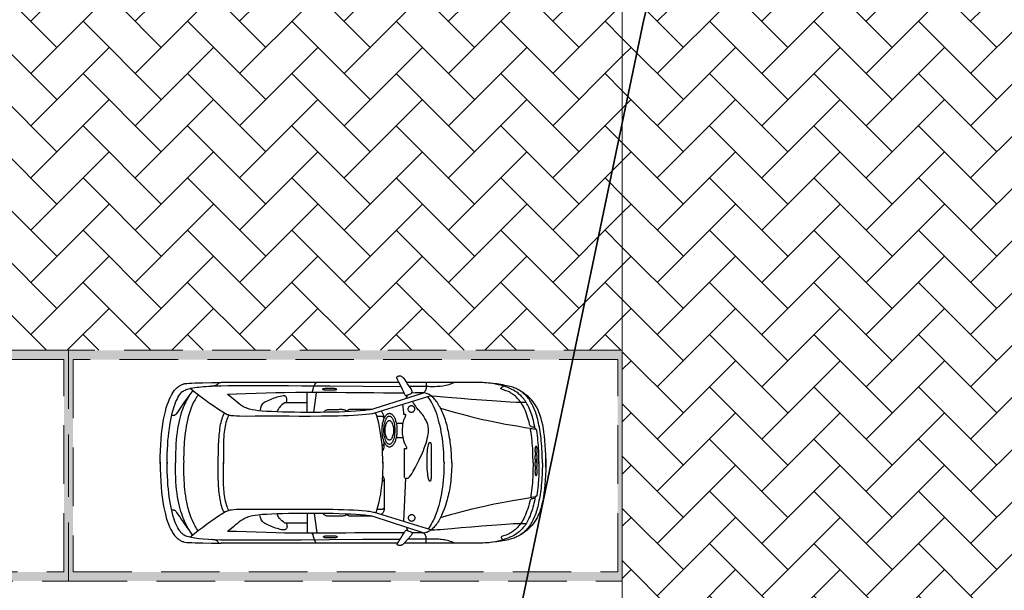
# Model space of a CAD drawing. Header units: millimetres. Extents: x 747415 to 1601423, y -236173 to 551995.
# Tile 71 of 256: x 942312 to 952980, y 6281 to 12463. Entities that reach past the tile are written whole.
import ezdxf

# ---------------------------------------------------------------- set-up
doc = ezdxf.new("R2010")
doc.units = ezdxf.units.MM
doc.header["$LTSCALE"] = 100
doc.header["$MEASUREMENT"] = 0
doc.linetypes.add('BORDERX2', pattern=[88.9, 25.4, -12.7, 25.4, -12.7, 0, -12.7])
doc.linetypes.add('DASHED2', pattern=[9.525, 6.35, -3.175])
doc.layers.get('0').update_dxf_attribs({"linetype": 'CONTINUOUS', "lineweight": 0})
for name, color, linetype, lineweight in [('T--A9041_VERHARDING_Wegen', 21, 'CONTINUOUS', 0), ('T--L9041_VERHARDING_Trottoir', 8, 'CONTINUOUS', 0), ('T--L9042_BEPLANTING', 90, 'CONTINUOUS', 0), ('T--L9067_BEHEERVOORZIENING_Belijning', 7, 'DASHED2', 0)]:
    doc.layers.add(name, color=color, linetype=linetype, lineweight=lineweight)
doc.layers.add('T--A9072_BELIJNING', color=7, linetype='CONTINUOUS', lineweight=0, true_color=0xffffff)
for name, color, linetype in [('T--L9000_PERCELEN', 4, 'BORDERX2'), ('T--L9041_VERHARDING_Wegen', 7, 'CONTINUOUS'), ('T--L9082_INRICHTING_SPECIFIEK_Auto', 8, 'CONTINUOUS')]:
    doc.layers.add(name, color=color, linetype=linetype)

# ---------------------------------------------------------------- blocks, each defined once
blk = doc.blocks.new('FMEBLOCK10')
at = {"layer": 'T--L9000_PERCELEN', "flags": 128}
blk.add_lwpolyline([(-144.82893, 14.817888), (-145.02397, 15.050913), (-145.20705, 15.294013), (-145.37702, 15.545888), (-145.53411, 15.805888), (-145.67694, 16.074013), (-145.80712, 16.348963), (-145.92304, 16.630088), (-146.02401, 16.917063), (-146.11095, 17.207938), (-146.18294, 17.503038), (-146.23906, 17.802038), (-146.28092, 18.102988), (-146.30714, 18.405888), (-146.31795, 18.710088), (-146.31404, 19.012988), (-146.29403, 19.316863), (-146.25907, 19.619113), (-146.20801, 19.918113), (-146.142, 20.214838), (-146.06196, 20.507988), (-145.96605, 20.796913), (-145.85703, 21.079988), (-145.73306, 21.357863), (-145.59506, 21.628913), (-145.44303, 21.891838), (-145.27904, 22.147938), (-145.10102, 22.394938), (-144.91196, 22.631863), (-144.71002, 22.860013), (-144.49704, 23.077113), (-144.27394, 23.283813), (-138.30613, 28.697013), (-116.62012, 47.487863), (-60.22895, 97.082863), (-54.67905, 96.186838), (-37.62294, 111.871013), (-29.08511, 118.037888), (-23.65504, 118.892963), (-18.79813, 119.658013), (-9.22392, 115.908813), (-1.20911, 112.288963), (0.65504, 110.160863), (101.86102, -5.339912), (110.37999, -16.182887), (130.01394, -40.804887), (146.31795, -61.715062), (145.31699, -62.344912), (128.53504, -71.838162), (109.77095, -81.221887), (96.853, -87.145012), (86.75508, -91.497087), (65.77494, -99.458937), (35.85286, -109.074062), (-3.25703, -117.914062), (-11.3781, -119.658012), (-17.09406, -117.515937), (-48.71308, -83.590162), (-53.87704, -83.911912), (-58.06511, -84.172887)], close=True, dxfattribs=at)
blk = doc.blocks.new('FMEBLOCK18')
at = {"layer": 'T--L9000_PERCELEN', "flags": 128}
blk.add_lwpolyline([(-100.08243, -15.21845), (-93.90854, -13.84045), (-85.78747, -12.0965), (-46.67758, -3.2565), (-16.7555, 6.358625), (4.22464, 14.320475), (14.32256, 18.67255), (27.24051, 24.595675), (46.0046, 33.9794), (62.78655, 43.47265), (63.78751, 44.1025), (100.08243, 0.943475), (97.4165, -0.71435), (90.7465, -4.485325), (80.48252, -10.258625), (68.79346, -16.567525), (51.09956, -25.844325), (33.78355, -33.17535), (7.36851, -44.1025), (3.81846, -39.8905), (-2.38257, -35.729525), (-46.57247, -27.563575), (-72.77453, -22.870575), (-93.75536, -18.9345), (-99.32458, -16.181425)], close=True, dxfattribs=at)
blk = doc.blocks.new('auto17')
for p, q in [((704, 868), (1534, 868)), ((1605, 868), (3519, 868)), ((2512, 545), (2482, 757)), ((2587, 547), (2587, 757)), ((2588, 650), (2815, 650)), ((1541, 629), (1517, 163)), ((116, 362), (115, 363)), ((76, 9), (76, -1)), ((76, -15), (76, -3)), ((1548, -272), (1626, -272)), ((1546, -430), (1621, -430)), ((2513, -549), (2484, -761)), ((2588, -551), (2588, -761)), ((2590, -654), (2816, -654)), ((705, -871), (1506, -871)), ((1592, -871), (3520, -872))]:
    blk.add_line(p, q)
for points in [[(38, 1), (38, 34), (39, 66), (40, 97), (42, 127), (44, 157), (46, 186), (48, 214), (50, 241), (53, 267), (56, 293), (60, 318), (63, 342), (67, 366), (70, 389), (75, 411), (79, 432), (84, 453), (89, 473), (94, 492), (99, 511), (105, 529), (110, 547), (117, 563), (123, 579), (137, 610), (151, 639), (166, 665), (182, 689), (200, 710), (218, 730), (227, 739), (237, 748), (246, 756), (256, 764), (267, 772), (277, 779), (288, 785), (299, 792), (310, 797), (322, 802), (333, 808), (345, 812), (358, 817), (372, 821), (389, 825), (406, 830), (425, 834), (444, 838), (486, 846), (531, 853), (577, 858)], [(116, 364), (121, 388), (125, 412), (130, 434), (135, 456), (140, 477), (146, 498), (152, 518), (159, 537), (166, 555), (172, 573), (180, 590), (187, 607), (195, 623), (203, 638), (212, 652), (221, 666), (230, 679), (239, 691), (249, 703), (259, 714), (269, 725), (279, 735), (290, 744), (301, 752), (314, 763), (330, 773), (348, 784), (368, 794), (390, 804), (413, 813), (437, 822), (463, 831), (490, 839), (517, 846), (546, 852), (574, 857)], [(577, 858), (599, 861), (620, 863), (642, 865), (663, 866), (683, 867), (703, 868)], [(992, 868), (1006, 861), (1021, 854), (1036, 849), (1051, 844), (1067, 840), (1083, 836), (1098, 833), (1114, 830), (1130, 828), (1146, 827), (1161, 825), (1176, 824), (1204, 823), (1230, 823), (1253, 823), (1273, 824), (1288, 825), (1298, 825), (1364, 826), (1430, 826), (1495, 826)], [(1297, 867), (1298, 857), (1298, 848), (1297, 838), (1297, 829), (1297, 820), (1297, 811), (1298, 802), (1300, 793), (1304, 784), (1308, 775), (1316, 767), (1325, 758)], [(1500, 732), (1485, 737), (1472, 742), (1458, 748), (1455, 750), (1452, 753), (1451, 756), (1450, 759), (1450, 762), (1450, 766), (1452, 772), (1455, 779), (1459, 784), (1498, 828), (1527, 861), (1545, 878), (1550, 882), (1556, 886), (1561, 888), (1567, 890), (1573, 892), (1578, 892), (1585, 892), (1592, 892), (1600, 890), (1603, 890), (1605, 889), (1608, 887), (1610, 886), (1610, 884), (1611, 883), (1610, 877), (1607, 871), (1603, 863), (1598, 855), (1594, 848), (1590, 843), (1572, 814), (1556, 787), (1537, 756)], [(2535, 758), (2527, 778), (2521, 797), (2516, 814), (2513, 823), (2510, 831), (2506, 840), (2501, 848), (2496, 857), (2488, 866)], [(4181, -9), (4180, 63), (4177, 131), (4174, 195), (4169, 256), (4164, 314), (4157, 368), (4150, 420), (4142, 468), (4133, 512), (4123, 554), (4113, 592), (4102, 627), (4090, 661), (4077, 691), (4065, 718), (4058, 730), (4051, 742), (4045, 753), (4037, 764), (4031, 774), (4024, 783), (4016, 792), (4009, 800), (4001, 808), (3994, 815), (3986, 822), (3979, 827), (3971, 832), (3964, 837), (3956, 841), (3948, 845), (3940, 848), (3932, 850), (3926, 853), (3911, 856), (3891, 859), (3865, 861), (3835, 862), (3799, 864), (3718, 866), (3623, 867), (3518, 868)], [(3543, 867), (3548, 859), (3553, 852), (3559, 846), (3565, 842), (3571, 838), (3578, 835), (3585, 833), (3593, 831), (3601, 830), (3609, 830), (3618, 829), (3627, 829)], [(2, -49), (1, -45), (0, -32), (0, -16), (0, 0), (0, 12), (0, 18), (2, 78), (5, 134), (8, 187), (12, 237), (16, 284), (22, 328), (28, 370), (35, 408), (43, 444), (47, 461), (51, 478), (56, 494), (61, 509), (66, 524), (71, 539), (83, 566), (95, 592), (108, 616), (122, 638), (137, 658), (153, 678), (170, 696), (188, 713), (207, 729), (227, 745), (248, 759), (270, 773)], [(121, 381), (133, 384), (145, 386), (156, 389), (160, 391), (164, 394), (168, 398), (171, 402), (174, 409), (176, 417), (176, 415), (182, 443), (190, 470), (197, 495), (205, 519), (213, 541), (221, 562), (231, 581), (240, 600), (249, 617), (259, 634), (269, 649), (279, 663), (289, 676), (299, 688), (309, 699), (319, 710), (329, 719), (340, 727), (350, 736), (360, 743), (369, 749), (379, 755), (388, 761), (398, 766), (415, 774), (432, 780), (446, 785), (459, 790), (470, 793), (478, 797), (481, 798), (483, 800), (485, 802), (486, 804), (486, 806), (486, 808), (483, 814), (475, 821), (463, 829)], [(1020, -6), (1020, 20), (1021, 46), (1022, 71), (1023, 97), (1025, 122), (1027, 147), (1029, 172), (1032, 196), (1035, 220), (1038, 244), (1042, 267), (1046, 290), (1050, 312), (1055, 335), (1060, 356), (1065, 378), (1071, 399), (1077, 420), (1088, 460), (1101, 498), (1116, 533), (1123, 550), (1130, 567), (1138, 582), (1146, 598), (1154, 613), (1162, 627), (1171, 640), (1179, 653), (1188, 665), (1197, 677), (1206, 688), (1215, 697), (1224, 707), (1234, 716), (1243, 723), (1253, 731), (1262, 737), (1272, 743), (1282, 747), (1292, 751), (1302, 754), (1312, 757), (1322, 758), (1332, 758)], [(1246, 725), (1856, 537), (1868, 534), (1881, 531), (1896, 528), (1912, 526), (1930, 524), (1949, 522), (1990, 518), (2035, 514), (2085, 511), (2137, 509), (2193, 507), (2250, 505), (2309, 504), (2369, 503), (2430, 502), (2553, 502), (2671, 502), (2782, 503), (2884, 503), (2969, 504), (3031, 504), (3147, 503), (3242, 502), (3318, 502), (3352, 503), (3382, 506), (3408, 509), (3420, 511), (3431, 514), (3442, 517), (3452, 521), (3462, 524), (3470, 529), (3500, 546), (3546, 576), (3608, 618), (3642, 642), (3680, 670), (3721, 700), (3763, 732), (3809, 768), (3857, 806)], [(1329, 755), (1862, 581), (1874, 578), (1889, 575), (1905, 573), (1922, 571), (1942, 568), (1963, 566), (2008, 562), (2060, 558), (2116, 554), (2176, 552), (2239, 549), (2305, 548), (2374, 546), (2443, 545), (2514, 545), (2584, 545), (2654, 545), (2722, 546), (2789, 547), (2854, 549), (2915, 551), (2972, 553), (3025, 556), (3072, 559), (3116, 563), (3151, 567), (3179, 572), (3194, 574), (3209, 578), (3222, 582), (3235, 587), (3248, 592), (3260, 598), (3271, 603), (3282, 610), (3293, 617), (3303, 623), (3314, 630), (3324, 638), (3343, 653), (3363, 670), (3383, 687), (3403, 704), (3424, 722), (3448, 739)], [(1334, 756), (1375, 756), (1414, 755), (1453, 755)], [(1499, 733), (1502, 732), (1505, 731), (1508, 730), (1510, 729), (1512, 729), (1515, 730), (1518, 731), (1520, 734), (1524, 737), (1528, 742), (1532, 748), (1537, 756)], [(1536, 755), (1651, 755), (1761, 755), (1865, 756), (1968, 756), (2069, 757), (2169, 758), (2269, 759), (2373, 759), (2479, 760), (2589, 760), (2706, 759), (2831, 758), (2926, 756), (3030, 753), (3139, 749), (3248, 745), (3353, 741), (3450, 740)], [(1579, 827), (1987, 829), (2344, 832), (2651, 834), (2794, 836), (2925, 837), (3045, 837), (3159, 837), (3262, 837), (3356, 837), (3443, 836), (3522, 834), (3592, 831), (3656, 828), (3712, 824), (3761, 820), (3783, 817), (3804, 814), (3823, 811), (3841, 808), (3857, 804), (3872, 800), (3886, 796), (3897, 792), (3908, 787), (3918, 782), (3926, 776), (3933, 771), (3939, 766), (3945, 761), (3951, 756), (3956, 750), (3962, 743), (3967, 736), (3978, 720), (3989, 702), (4000, 681), (4010, 659), (4019, 634), (4029, 607), (4037, 579), (4046, 548), (4054, 515), (4062, 481), (4068, 445), (4075, 406), (4081, 367), (4086, 325), (4091, 282), (4095, 237), (4098, 191), (4101, 143), (4103, 94), (4104, 43), (4104, -9), (4104, 4), (4104, -48), (4103, -99), (4100, -148), (4098, -196), (4095, -243), (4090, -287), (4086, -331), (4080, -373), (4074, -412), (4067, -451), (4060, -487), (4053, -522), (4045, -555), (4036, -586), (4027, -614), (4017, -641), (4008, -666), (3997, -689), (3987, -710), (3976, -728), (3965, -744), (3954, -758), (3943, -770), (3931, -778), (3935, -774), (3927, -780), (3919, -786), (3909, -791), (3899, -796), (3886, -800), (3873, -804), (3858, -808), (3842, -812), (3824, -815), (3804, -818), (3783, -821), (3761, -823), (3737, -826), (3711, -828), (3683, -830), (3654, -832), (3623, -834), (3590, -835), (3520, -838), (3441, -839), (3352, -840), (3258, -841), (3154, -841), (3040, -841), (2919, -840), (2788, -839), (2645, -838), (2336, -835), (1980, -833), (1571, -830)], [(2287, 809), (2384, 809), (2391, 809), (2397, 808), (2403, 806), (2407, 804), (2410, 802), (2411, 799), (2410, 797), (2407, 794), (2403, 792), (2397, 791), (2391, 790), (2384, 790), (2287, 790), (2280, 790), (2274, 791), (2268, 792), (2264, 794), (2262, 797), (2261, 799), (2262, 802), (2264, 804), (2268, 806), (2274, 808), (2280, 809), (2287, 809), (2287, 809)], [(3824, 783), (3846, 754), (3867, 725), (3887, 698), (3905, 671), (3923, 646), (3939, 622), (3955, 599), (3968, 580), (3979, 563), (3990, 548), (3998, 535), (4005, 527), (4010, 522), (4015, 518), (4020, 515), (4025, 513), (4029, 511), (4033, 510), (4042, 509), (4050, 510), (4057, 510)], [(1246, 724), (1241, 724), (1227, 724), (1205, 723), (1179, 721), (1146, 718), (1107, 715), (1020, 708), (918, 699), (807, 690), (695, 681), (585, 672), (483, 665), (436, 661), (393, 658), (355, 656), (321, 655), (293, 654), (272, 654), (214, 654)], [(1104, -8), (1105, 32), (1106, 71), (1107, 110), (1110, 149), (1114, 186), (1117, 224), (1122, 260), (1127, 296), (1133, 330), (1140, 365), (1147, 398), (1154, 430), (1162, 461), (1171, 491), (1180, 519), (1189, 547), (1199, 573), (1209, 597), (1220, 621), (1231, 642), (1242, 662), (1253, 680), (1265, 697), (1277, 712)], [(1512, 697), (1508, 708), (1504, 719), (1501, 731)], [(2813, 650), (2809, 658), (2807, 667), (2806, 676), (2805, 685), (2806, 693), (2808, 701), (2810, 708), (2815, 714), (2820, 719), (2823, 721), (2827, 723), (2831, 723), (2835, 724), (2840, 724), (2845, 724), (2862, 722), (2879, 718), (2896, 714), (2913, 709), (2930, 704), (2947, 698), (2980, 685), (3012, 671), (3043, 655), (3049, 652), (3054, 648), (3060, 645), (3064, 641), (3068, 637), (3072, 632), (3079, 623), (3084, 613), (3088, 602)], [(2815, 650), (2827, 650), (2845, 638), (2861, 626), (2874, 613), (2880, 606), (2886, 599), (2892, 591), (2898, 582), (2904, 572), (2910, 560), (2913, 551)], [(3766, 734), (3775, 722), (3785, 709), (3793, 696), (3801, 682), (3809, 668), (3816, 653), (3830, 624), (3843, 593), (3855, 561), (3865, 528), (3875, 494), (3883, 460), (3890, 425), (3896, 391), (3902, 356), (3907, 322), (3911, 287), (3915, 253), (3917, 220), (3919, 187), (3921, 156), (3923, 125), (3923, 96), (3924, 69), (3924, 42), (3924, 18), (3924, -4)], [(3857, 739), (3865, 724), (3875, 710), (3884, 694), (3893, 677), (3902, 659), (3911, 640), (3920, 620), (3929, 598), (3938, 574), (3946, 550), (3955, 524), (3963, 496), (3970, 467), (3977, 435), (3984, 401), (3990, 366), (3996, 328), (4001, 288), (4005, 247), (4009, 202), (4011, 155), (4014, 105), (4015, 53), (4015, -2)], [(1141, 591), (1079, 573), (1020, 555), (963, 539), (906, 524), (852, 510), (800, 497), (749, 484), (700, 473), (652, 462), (606, 452), (562, 443), (519, 434), (437, 419), (362, 405), (293, 394), (228, 383), (170, 373), (117, 364)], [(1420, 595), (1421, 599), (1421, 604), (1423, 609), (1425, 613), (1428, 618), (1430, 621), (1434, 624), (1437, 627), (1441, 629), (1446, 630), (1450, 631), (1455, 632), (1459, 631), (1464, 630), (1468, 629), (1472, 627), (1475, 624), (1479, 621), (1481, 618), (1484, 613), (1486, 609), (1488, 604), (1489, 599), (1489, 595), (1489, 590), (1488, 585), (1486, 580), (1484, 576), (1481, 572), (1479, 569), (1475, 566), (1472, 563), (1468, 561), (1464, 559), (1459, 558), (1455, 558), (1450, 558), (1446, 559), (1441, 561), (1437, 563), (1434, 566), (1430, 569), (1428, 572), (1425, 576), (1423, 580), (1421, 585), (1421, 590), (1420, 595), (1420, 595)], [(1771, 135), (1762, 148), (1760, 153), (1758, 159), (1755, 164), (1754, 170), (1752, 176), (1751, 182), (1751, 188), (1751, 195), (1751, 486), (1751, 494), (1752, 502), (1753, 509), (1756, 516), (1758, 523), (1761, 529), (1764, 536), (1768, 541), (1772, 546), (1776, 550), (1785, 559)], [(1767, -10), (1767, 43), (1769, 95), (1772, 146), (1774, 172), (1776, 197), (1778, 221), (1781, 245), (1784, 269), (1787, 292), (1794, 338), (1802, 382), (1812, 424), (1822, 465), (1832, 503), (1844, 539)], [(1881, 576), (2094, 576), (2103, 577), (2112, 577), (2119, 576), (2126, 575), (2132, 574), (2137, 572), (2142, 569), (2146, 566), (2150, 563), (2153, 560), (2156, 556), (2159, 552)], [(2157, 555), (2166, 563), (2170, 565), (2174, 567), (2180, 570), (2186, 571), (2193, 573), (2201, 574), (2209, 575), (2219, 576), (2230, 577), (2242, 577), (2255, 576), (2354, 577)], [(2354, 577), (2363, 576), (2372, 574), (2381, 572), (2385, 570), (2389, 569), (2394, 566), (2397, 564), (2401, 561), (2405, 557), (2407, 553), (2412, 545)], [(3088, 602), (3092, 590), (3095, 576), (3098, 562)], [(3484, 535), (3492, 521), (3500, 505), (3506, 488), (3512, 471), (3517, 451), (3522, 432), (3527, 411), (3531, 390), (3534, 368), (3537, 346), (3540, 322), (3543, 299), (3544, 274), (3546, 249), (3547, 225), (3549, 199), (3550, 174), (3550, 149), (3551, 98), (3552, 48), (3552, -2)], [(1775, 181), (1764, 187), (1761, 189), (1759, 192), (1756, 195), (1754, 198), (1753, 201), (1751, 205), (1751, 209), (1751, 213), (1751, 471), (1751, 474), (1751, 479), (1753, 482), (1754, 486), (1756, 490), (1759, 493), (1761, 496), (1764, 498), (1768, 500), (1771, 501), (1775, 502), (1779, 502), (1832, 502)], [(3434, 515), (3442, 501), (3449, 486), (3455, 469), (3462, 452), (3466, 434), (3471, 414), (3475, 395), (3479, 374), (3482, 353), (3485, 331), (3487, 309), (3489, 286), (3491, 262), (3492, 239), (3493, 215), (3494, 190), (3494, 166), (3495, 141), (3495, 91), (3495, 41), (3495, -8)], [(75, 6), (75, 70), (77, 130), (80, 188), (83, 216), (85, 243), (88, 270), (90, 296), (94, 321), (98, 346), (98, 346), (98, 347), (98, 347), (99, 351), (100, 354), (101, 357), (102, 359), (104, 360), (106, 361), (109, 362), (113, 363), (117, 364)], [(139, -1), (139, 30), (140, 62), (140, 93), (141, 123), (142, 153), (144, 183), (147, 213), (149, 242), (152, 270), (156, 299), (160, 326), (165, 353), (165, 357), (165, 360), (165, 363), (164, 365), (163, 367), (162, 368), (160, 369), (159, 370), (155, 371), (151, 371)], [(1244, -13), (1244, 43), (1243, 91), (1244, 131), (1244, 149), (1245, 163), (1246, 175), (1248, 185), (1249, 192), (1252, 195), (1255, 196), (1258, 196), (1260, 195), (1263, 193), (1265, 189), (1268, 185), (1269, 179), (1271, 173), (1273, 165), (1275, 157), (1277, 148), (1278, 138), (1281, 117), (1283, 93), (1285, 67), (1286, 40), (1287, 12), (1287, -17), (1287, -46), (1286, -73), (1285, -99), (1284, -124), (1282, -146), (1279, -166), (1277, -184), (1273, -199), (1269, -210), (1267, -215), (1264, -219), (1261, -222), (1258, -223), (1256, -224), (1252, -224), (1251, -223), (1249, -222), (1248, -219), (1247, -216), (1246, -211), (1245, -206), (1244, -194), (1243, -179), (1243, -161), (1243, -120), (1243, -70), (1244, -13), (1244, -13)], [(1531, 159), (1524, 162), (1518, 163), (1512, 164), (1506, 165), (1501, 164), (1497, 163), (1492, 162), (1488, 159), (1484, 156), (1480, 153), (1477, 149), (1473, 145), (1467, 136), (1454, 116), (1437, 87), (1418, 52), (1396, 10), (1373, -36), (1361, -60), (1349, -85), (1339, -111), (1328, -137), (1318, -163), (1308, -189), (1299, -215), (1292, -240), (1286, -265), (1280, -290), (1277, -314), (1274, -336), (1273, -355), (1274, -373), (1275, -388), (1277, -402), (1280, -416), (1284, -427), (1288, -439), (1293, -450), (1299, -462), (1305, -473), (1311, -484), (1318, -497), (1327, -511), (1335, -523), (1343, -534), (1351, -544), (1359, -552), (1367, -561), (1375, -569), (1383, -577), (1390, -586), (1399, -596), (1406, -606), (1414, -619), (1424, -633), (1433, -649), (1444, -671)], [(1531, 158), (1531, -158), (1529, -158), (1525, -158), (1522, -157), (1518, -157), (1515, -156), (1512, -156), (1509, -157), (1507, -158), (1506, -161), (1506, -164), (1508, -169), (1510, -176), (1515, -184), (1519, -192), (1522, -198), (1525, -204), (1529, -210), (1531, -219), (1538, -241), (1543, -261), (1547, -279), (1550, -298), (1553, -316), (1554, -334), (1554, -352), (1553, -371), (1551, -392), (1549, -413), (1545, -437), (1540, -464), (1536, -475), (1530, -489), (1523, -502), (1521, -509), (1519, -515), (1518, -519), (1518, -521), (1519, -523), (1519, -524), (1520, -525), (1522, -526), (1524, -526), (1527, -526), (1529, -525), (1531, -525), (1533, -524), (1534, -524), (1536, -525), (1537, -525), (1538, -527), (1539, -530), (1540, -534), (1540, -540), (1541, -547), (1543, -576), (1546, -606), (1550, -639)], [(1, 45), (0, 27), (0, -7), (0, -25), (2, -85), (5, -142), (8, -194), (12, -245), (17, -291), (22, -335), (28, -376), (35, -415), (43, -450), (52, -484), (61, -516), (72, -545), (83, -572), (95, -597), (109, -621), (122, -643), (138, -663), (154, -682), (171, -700), (189, -717), (208, -733), (228, -748), (249, -763), (271, -777)], [(38, 1), (38, -32), (40, -64), (40, -95), (42, -125), (44, -155), (46, -184), (48, -212), (50, -240), (53, -266), (56, -292), (60, -317), (63, -341), (67, -365), (70, -388), (75, -410), (79, -432), (84, -452), (89, -472), (94, -492), (100, -511), (105, -529), (111, -547), (117, -564), (124, -580), (130, -596), (137, -611), (144, -626), (151, -640), (159, -653), (167, -667), (175, -679), (183, -691), (192, -702), (201, -713), (210, -723), (219, -733), (228, -743), (238, -751), (248, -760), (258, -768), (268, -775), (279, -782), (289, -789), (300, -795), (312, -801), (323, -806), (334, -812), (346, -816), (359, -821), (374, -825), (390, -829), (407, -834), (426, -838), (446, -842), (466, -846), (488, -850), (510, -853), (532, -857), (555, -860), (578, -863)], [(1104, 2), (1105, -37), (1106, -76), (1107, -116), (1110, -154), (1114, -192), (1117, -228), (1122, -265), (1127, -301), (1134, -336), (1140, -370), (1147, -402), (1155, -434), (1163, -465), (1171, -495), (1180, -523), (1190, -551), (1200, -577), (1210, -601), (1220, -624), (1231, -646), (1243, -666), (1254, -684), (1266, -701), (1278, -716)], [(1767, 2), (1767, -51), (1769, -103), (1772, -154), (1776, -204), (1782, -253), (1788, -300), (1795, -346), (1803, -390), (1812, -431), (1822, -472), (1833, -510), (1845, -544)], [(3436, -520), (3443, -505), (3451, -490), (3457, -473), (3462, -456), (3468, -438), (3472, -419), (3476, -399), (3480, -378), (3483, -357), (3486, -336), (3488, -313), (3490, -290), (3493, -244), (3494, -195), (3495, -146), (3495, -96), (3495, -46), (3495, 3)], [(4181, 5), (4180, -67), (4177, -135), (4174, -199), (4169, -261), (4164, -318), (4157, -372), (4150, -423), (4142, -472), (4133, -516), (4123, -558), (4113, -597), (4102, -632), (4090, -665), (4077, -695), (4065, -722), (4058, -735), (4051, -746), (4045, -758), (4037, -769), (4031, -778), (4024, -788), (4016, -796), (4009, -805), (4001, -812), (3994, -819), (3986, -825), (3979, -831), (3971, -837), (3964, -841), (3956, -845), (3948, -849), (3940, -852), (3932, -854), (3929, -856), (3925, -858), (3918, -859), (3911, -861), (3902, -862), (3891, -863), (3865, -865), (3835, -867), (3799, -868), (3718, -870), (3623, -871), (3518, -872)], [(76, -9), (76, -41), (76, -73), (77, -103), (78, -133), (80, -163), (81, -192), (83, -220), (86, -248), (89, -274), (91, -300), (95, -326), (99, -351), (100, -355), (101, -359), (102, -361), (103, -363), (105, -364), (107, -365), (110, -366), (114, -367), (118, -368)], [(139, -1), (139, -33), (140, -65), (140, -96), (141, -126), (143, -157), (145, -187), (148, -216), (150, -245), (153, -274), (157, -302), (161, -330), (166, -357), (166, -361), (166, -364), (166, -367), (165, -369), (164, -371), (163, -372), (161, -373), (160, -373), (156, -374), (152, -375)], [(1021, -3), (1021, -29), (1022, -55), (1023, -80), (1024, -106), (1026, -131), (1027, -155), (1030, -180), (1033, -204), (1036, -228), (1039, -252), (1043, -275), (1047, -298), (1051, -321), (1056, -343), (1061, -364), (1066, -386), (1071, -406), (1077, -427), (1083, -447), (1089, -467), (1096, -485), (1102, -504), (1109, -522), (1117, -539), (1124, -556), (1131, -572), (1139, -588), (1147, -604), (1155, -618), (1163, -632), (1172, -646), (1180, -658), (1189, -671), (1198, -682), (1207, -693), (1216, -702), (1226, -712), (1235, -720), (1245, -728), (1254, -735), (1264, -741), (1273, -746), (1283, -751), (1293, -755), (1303, -758), (1313, -761), (1323, -762), (1333, -762)], [(3486, -539), (3493, -525), (3501, -509), (3507, -493), (3513, -475), (3519, -456), (3523, -436), (3528, -416), (3532, -395), (3535, -373), (3538, -349), (3541, -326), (3543, -302), (3545, -278), (3547, -254), (3548, -229), (3550, -204), (3551, -178), (3551, -153), (3552, -102), (3553, -51), (3553, -2)], [(3767, -738), (3776, -725), (3785, -713), (3794, -699), (3802, -686), (3810, -672), (3817, -658), (3832, -628), (3845, -597), (3855, -566), (3866, -533), (3875, -500), (3884, -466), (3891, -432), (3897, -398), (3903, -363), (3908, -329), (3912, -295), (3915, -261), (3918, -228), (3920, -196), (3922, -165), (3924, -105), (3925, -51), (3924, -5)], [(3858, -743), (3867, -728), (3876, -714), (3885, -697), (3894, -681), (3903, -663), (3912, -644), (3921, -624), (3930, -602), (3939, -579), (3947, -555), (3956, -528), (3963, -500), (3971, -471), (3978, -440), (3985, -406), (3991, -371), (3996, -333), (4001, -293), (4005, -251), (4009, -207), (4011, -160), (4014, -110), (4015, -58), (4015, -3)], [(1614, -356), (1614, -344), (1615, -331), (1616, -320), (1617, -308), (1619, -297), (1620, -285), (1623, -274), (1625, -264), (1628, -254), (1631, -245), (1634, -236), (1638, -227), (1641, -219), (1645, -212), (1650, -205), (1654, -199), (1659, -193), (1663, -188), (1668, -184), (1673, -180), (1678, -178), (1683, -175), (1689, -174), (1694, -174), (1700, -174), (1705, -175), (1711, -178), (1716, -180), (1721, -184), (1726, -188), (1731, -193), (1735, -199), (1739, -205), (1743, -212), (1748, -219), (1751, -227), (1755, -236), (1758, -245), (1761, -254), (1764, -264), (1766, -274), (1769, -285), (1771, -297), (1772, -308), (1773, -320), (1774, -331), (1775, -344), (1775, -356), (1775, -369), (1774, -381), (1773, -393), (1772, -405), (1771, -416), (1769, -427), (1766, -438), (1764, -448), (1761, -458), (1758, -468), (1755, -477), (1751, -485), (1748, -493), (1743, -500), (1739, -507), (1735, -514), (1731, -520), (1726, -524), (1721, -529), (1716, -532), (1711, -535), (1705, -537), (1700, -538), (1694, -539), (1689, -538), (1683, -537), (1678, -535), (1673, -532), (1668, -529), (1663, -524), (1659, -520), (1654, -514), (1650, -507), (1645, -500), (1641, -493), (1638, -485), (1634, -477), (1631, -468), (1628, -458), (1625, -448), (1623, -438), (1620, -427), (1619, -416), (1617, -405), (1616, -393), (1615, -381), (1614, -369), (1614, -356), (1614, -356)], [(1637, -356), (1637, -335), (1639, -315), (1641, -296), (1645, -278), (1649, -262), (1654, -248), (1657, -241), (1660, -234), (1663, -228), (1666, -223), (1670, -219), (1673, -215), (1677, -211), (1681, -208), (1684, -205), (1688, -204), (1692, -203), (1696, -202), (1701, -203), (1704, -204), (1708, -205), (1712, -208), (1716, -211), (1719, -215), (1723, -219), (1726, -223), (1730, -228), (1732, -234), (1735, -241), (1738, -248), (1743, -262), (1747, -278), (1751, -296), (1752, -305), (1753, -315), (1754, -325), (1755, -335), (1755, -346), (1755, -356), (1755, -366), (1755, -377), (1754, -387), (1753, -397), (1752, -406), (1751, -416), (1747, -433), (1743, -450), (1738, -464), (1735, -471), (1732, -477), (1730, -483), (1726, -488), (1723, -493), (1719, -497), (1716, -501), (1712, -504), (1708, -506), (1704, -508), (1701, -509), (1696, -509), (1692, -509), (1688, -508), (1684, -506), (1681, -504), (1677, -501), (1673, -497), (1670, -493), (1666, -488), (1663, -483), (1660, -477), (1657, -471), (1654, -464), (1649, -450), (1645, -433), (1641, -416), (1639, -397), (1637, -377), (1637, -356), (1637, -356)], [(1771, -131), (1765, -140), (1761, -146), (1759, -152), (1756, -159), (1754, -168), (1752, -176), (1751, -186), (1751, -196), (1751, -207), (1751, -228)], [(1775, -188), (1769, -190), (1766, -191), (1763, -193), (1751, -203)], [(1652, -355), (1652, -341), (1653, -327), (1655, -314), (1658, -301), (1661, -290), (1665, -280), (1670, -271), (1674, -263), (1680, -257), (1682, -255), (1685, -253), (1688, -251), (1691, -250), (1694, -249), (1697, -249), (1700, -249), (1703, -250), (1706, -251), (1709, -253), (1712, -255), (1715, -257), (1720, -263), (1725, -271), (1729, -280), (1733, -290), (1736, -301), (1739, -314), (1741, -327), (1741, -341), (1742, -355), (1741, -369), (1741, -383), (1739, -396), (1736, -408), (1733, -420), (1729, -430), (1725, -439), (1720, -447), (1715, -452), (1712, -455), (1709, -457), (1706, -459), (1703, -460), (1700, -461), (1697, -461), (1691, -460), (1685, -457), (1680, -452), (1674, -447), (1670, -439), (1665, -430), (1661, -420), (1658, -408), (1655, -396), (1653, -383), (1652, -369), (1652, -355), (1652, -355)], [(117, -368), (121, -392), (126, -416), (131, -438), (136, -460), (141, -481), (147, -502), (153, -522), (160, -541), (167, -559), (173, -577), (181, -594), (189, -611), (196, -626), (205, -642), (213, -656), (222, -670), (231, -683), (241, -695), (250, -707), (260, -718), (270, -729), (281, -739), (292, -748), (302, -756), (316, -767), (332, -777), (350, -788), (369, -798), (391, -808), (414, -817), (438, -826), (464, -835), (491, -843), (518, -849), (547, -856), (575, -861)], [(1142, -596), (1081, -577), (1021, -560), (964, -544), (908, -528), (854, -514), (801, -501), (700, -476), (607, -456), (520, -438), (438, -423), (363, -409), (294, -398), (229, -387), (171, -377), (118, -368)], [(122, -385), (135, -388), (146, -390), (157, -393), (161, -395), (166, -398), (170, -401), (172, -406), (175, -412), (177, -419), (183, -447), (191, -474), (198, -498), (206, -523), (214, -545), (222, -566), (232, -586), (241, -604), (250, -622), (260, -638), (270, -653), (280, -667), (290, -680), (300, -692), (310, -703), (320, -714), (330, -723), (341, -732), (351, -740), (361, -747), (370, -753), (380, -759), (389, -765), (399, -770), (416, -778), (433, -784), (447, -790), (460, -794), (471, -797), (479, -800), (482, -802), (484, -804), (486, -806), (487, -808), (487, -810), (487, -812), (483, -818), (476, -824), (464, -833)], [(1247, -729), (1857, -541), (1882, -535), (1913, -530), (1951, -525), (1992, -522), (2037, -518), (2086, -516), (2139, -513), (2194, -511), (2252, -509), (2310, -508), (2371, -507), (2432, -507), (2554, -506), (2673, -506), (2783, -507), (2885, -507), (2969, -508), (3032, -508), (3149, -507), (3243, -506), (3320, -507), (3353, -508), (3383, -510), (3409, -513), (3422, -516), (3432, -518), (3443, -521), (3453, -524), (3463, -528), (3472, -533), (3501, -550), (3547, -580), (3609, -622), (3644, -646), (3681, -674), (3722, -704), (3764, -737), (3810, -772), (3858, -810)], [(1751, -484), (1753, -501), (1755, -509), (1757, -517), (1760, -524), (1762, -531), (1766, -538), (1769, -544), (1773, -549), (1777, -554), (1785, -563)], [(1752, -483), (1753, -486), (1755, -490), (1757, -493), (1760, -496), (1762, -499), (1765, -502), (1768, -503), (1771, -505), (1775, -506), (1779, -506), (1832, -506)], [(3825, -787), (3847, -758), (3868, -730), (3888, -702), (3907, -675), (3925, -650), (3940, -626), (3969, -583), (3991, -550), (4006, -532), (4011, -526), (4016, -522), (4020, -519), (4025, -517), (4028, -515), (4033, -515), (4040, -514), (4047, -514), (4055, -515)], [(1331, -759), (1863, -586), (1875, -583), (1890, -580), (1906, -577), (1923, -575), (1943, -572), (1963, -570), (2009, -566), (2061, -562), (2117, -559), (2177, -556), (2240, -553), (2307, -552), (2375, -550), (2444, -549), (2515, -549), (2585, -549), (2655, -549), (2723, -550), (2790, -551), (2855, -553), (2916, -555), (2974, -557), (3027, -560), (3074, -564), (3117, -567), (3152, -572), (3181, -576), (3196, -579), (3210, -583), (3223, -587), (3237, -592), (3249, -597), (3261, -602), (3284, -614), (3305, -627), (3325, -642), (3345, -658), (3364, -674), (3384, -691), (3404, -708), (3425, -725), (3449, -743)], [(1424, -585), (1424, -580), (1425, -575), (1427, -571), (1429, -567), (1431, -563), (1434, -559), (1437, -556), (1440, -553), (1444, -551), (1449, -550), (1453, -549), (1458, -548), (1462, -549), (1467, -550), (1471, -551), (1475, -553), (1479, -556), (1482, -559), (1485, -563), (1487, -567), (1489, -571), (1491, -575), (1492, -580), (1492, -585), (1492, -590), (1491, -595), (1489, -600), (1487, -604), (1485, -608), (1482, -612), (1479, -615), (1475, -618), (1471, -620), (1467, -621), (1462, -622), (1458, -622), (1453, -622), (1449, -621), (1444, -620), (1440, -618), (1437, -615), (1434, -612), (1431, -608), (1429, -604), (1427, -600), (1425, -595), (1424, -590), (1424, -585), (1424, -585)], [(1883, -581), (2094, -581), (2104, -581), (2113, -581), (2120, -580), (2127, -579), (2133, -578), (2138, -576), (2143, -573), (2147, -571), (2151, -568), (2154, -564), (2160, -557)], [(2157, -560), (2171, -569), (2175, -572), (2180, -573), (2186, -575), (2193, -577), (2200, -578), (2208, -579), (2218, -580), (2227, -580), (2239, -579), (2251, -578), (2351, -576)], [(2348, -576), (2354, -576), (2360, -576), (2366, -576), (2372, -574), (2377, -573), (2383, -571), (2387, -569), (2392, -566), (2396, -563), (2401, -559), (2405, -555), (2408, -550)], [(2814, -654), (2810, -663), (2808, -671), (2807, -680), (2807, -689), (2807, -697), (2809, -705), (2811, -712), (2816, -719), (2821, -723), (2824, -725), (2828, -726), (2832, -727), (2836, -728), (2841, -728), (2846, -728), (2863, -725), (2880, -722), (2898, -718), (2914, -714), (2931, -708), (2948, -702), (2981, -689), (3014, -675), (3045, -659), (3056, -653), (3065, -645), (3073, -637), (3080, -627), (3085, -617), (3090, -606)], [(2816, -654), (2828, -654), (2846, -642), (2862, -630), (2875, -618), (2881, -611), (2887, -603), (2893, -595), (2899, -586), (2905, -575), (2911, -564), (2911, -555)], [(3090, -606), (3093, -594), (3096, -580), (3099, -566)], [(1248, -728), (1231, -728), (1183, -725), (1108, -719), (1021, -712), (919, -703), (809, -694), (696, -685), (586, -676), (485, -669), (392, -662), (320, -658), (273, -658), (215, -658)], [(1502, -734), (1494, -738), (1487, -741), (1480, -744), (1474, -746), (1467, -750), (1459, -755), (1456, -758), (1454, -761), (1452, -765), (1451, -769), (1450, -772), (1450, -777), (1452, -786), (1456, -795), (1461, -803), (1481, -833), (1498, -860), (1513, -883), (1526, -902), (1537, -917), (1545, -925), (1553, -931), (1560, -935), (1566, -938), (1571, -940), (1577, -941), (1580, -941), (1585, -941), (1590, -941), (1593, -941), (1597, -940), (1600, -939), (1604, -938), (1609, -936), (1613, -934), (1616, -932), (1618, -930), (1619, -928), (1620, -926), (1619, -924), (1618, -921), (1617, -918), (1612, -909), (1605, -896), (1596, -879), (1577, -841), (1557, -801), (1536, -759)], [(1501, -734), (1506, -732), (1510, -731), (1513, -730), (1516, -729), (1518, -730), (1520, -731), (1524, -735), (1529, -744), (1536, -759)], [(1513, -701), (1509, -712), (1505, -722), (1502, -733)], [(1537, -759), (1652, -759), (1761, -759), (1866, -760), (1968, -760), (2069, -761), (2169, -762), (2270, -763), (2374, -763), (2480, -764), (2591, -764), (2708, -763), (2832, -762), (2927, -761), (3031, -757), (3140, -753), (3250, -749), (3354, -746), (3451, -744)], [(993, -871), (1007, -865), (1022, -858), (1037, -853), (1052, -848), (1068, -844), (1084, -840), (1116, -834), (1147, -830), (1177, -828), (1206, -827), (1232, -827), (1254, -827), (1274, -828), (1289, -829), (1299, -829), (1361, -830), (1419, -830), (1479, -830)], [(1298, -871), (1299, -861), (1299, -851), (1299, -842), (1298, -833), (1298, -824), (1298, -815), (1299, -806), (1301, -797), (1305, -788), (1310, -779), (1317, -771), (1326, -762)], [(1335, -760), (1377, -760), (1415, -760), (1454, -759)], [(2295, -790), (2391, -790), (2398, -791), (2405, -792), (2410, -793), (2415, -795), (2417, -797), (2418, -800), (2418, -801), (2417, -802), (2416, -804), (2414, -805), (2412, -806), (2410, -807), (2405, -808), (2398, -809), (2391, -810), (2295, -810), (2287, -809), (2281, -808), (2275, -807), (2271, -805), (2268, -802), (2267, -800), (2268, -797), (2271, -795), (2275, -793), (2281, -792), (2287, -791), (2295, -790), (2295, -790)], [(2534, -764), (2523, -801), (2517, -819), (2515, -827), (2511, -835), (2507, -844), (2502, -852), (2496, -861), (2489, -870)], [(3544, -871), (3549, -863), (3554, -857), (3560, -851), (3566, -846), (3573, -843), (3579, -840), (3586, -837), (3593, -836), (3602, -834), (3610, -834), (3619, -833), (3628, -833)], [(578, -863), (600, -865), (621, -867), (643, -869), (664, -870), (684, -871), (704, -871)]]:
    blk.add_lwpolyline(points)
for points in [[(106, 46, 0.160669), (109, 47, 0.089762), (111, 49, 0.048317), (113, 53, 0.029972), (115, 59, 0.021217), (116, 66, 0.016703), (118, 74, 0.014363), (118, 82, 0.013351), (119, 91, 0.013351), (118, 100, 0.014363), (118, 108, 0.016703), (117, 116, 0.021217), (115, 123, 0.029972), (113, 129, 0.048317), (111, 133, 0.089762), (109, 136, 0.160669), (106, 136, 0.160669), (104, 136, 0.089762), (102, 133, 0.048317), (100, 129, 0.029972), (98, 123, 0.021217), (96, 116, 0.016703), (95, 108, 0.014363), (94, 100, 0.013351), (94, 91, 0.013351), (94, 82, 0.014363), (95, 74, 0.016703), (96, 66, 0.021217), (98, 59, 0.029972), (99, 53, 0.048317), (102, 49, 0.089762), (104, 47, 0.160669)], [(107, -34, 0.159094), (109, -33, 0.089825), (111, -30, 0.048671), (114, -26, 0.03028), (115, -20, 0.021465), (117, -13, 0.01691), (118, -6, 0.014547), (119, 3, 0.013523), (119, 12, 0.013523), (119, 21, 0.014547), (118, 29, 0.01691), (117, 37, 0.021465), (115, 44, 0.03028), (113, 50, 0.048671), (111, 54, 0.089825), (109, 56, 0.159094), (106, 57, 0.159094), (104, 56, 0.089825), (101, 54, 0.048671), (99, 49, 0.03028), (98, 44, 0.021465), (96, 37, 0.01691), (95, 29, 0.014547), (94, 21, 0.013523), (94, 12, 0.013523), (94, 3, 0.014547), (95, -6, 0.01691), (96, -14, 0.021465), (98, -20, 0.03028), (100, -26, 0.048671), (102, -30, 0.089825), (104, -33, 0.159094)], [(106, -104, 0.159111), (109, -103, 0.089825), (111, -100, 0.048668), (113, -96, 0.030277), (115, -90, 0.021462), (117, -84, 0.016908), (118, -76, 0.014545), (119, -67, 0.013521), (119, -58, 0.013521), (119, -49, 0.014545), (118, -41, 0.016908), (117, -33, 0.021462), (115, -26, 0.030277), (114, -21, 0.048668), (111, -16, 0.089825), (109, -14, 0.159111), (107, -13, 0.159111), (104, -14, 0.089825), (102, -16, 0.048668), (100, -20, 0.030277), (98, -26, 0.021462), (96, -33, 0.016908), (95, -41, 0.014545), (94, -49, 0.013521), (94, -58, 0.013521), (94, -67, 0.014545), (95, -76, 0.016908), (96, -83, 0.021462), (98, -90, 0.030277), (99, -96, 0.048668), (101, -100, 0.089825), (104, -103, 0.159111)], [(106, -183, 0.160669), (109, -182, 0.089762), (111, -179, 0.048317), (113, -175, 0.029972), (115, -170, 0.021217), (117, -163, 0.016703), (118, -155, 0.014363), (118, -146, 0.013351), (119, -138, 0.013351), (118, -129, 0.014363), (118, -120, 0.016703), (116, -112, 0.021217), (115, -105, 0.029972), (113, -100, 0.048317), (111, -96, 0.089762), (109, -93, 0.160669), (106, -92, 0.160669), (104, -93, 0.089762), (102, -96, 0.048317), (99, -100, 0.029972), (98, -106, 0.021217), (96, -112, 0.016703), (95, -120, 0.014363), (94, -129, 0.013351), (94, -138, 0.013351), (94, -146, 0.014363), (95, -155, 0.016703), (96, -163, 0.021217), (98, -170, 0.029972), (100, -175, 0.048317), (102, -180, 0.089762), (104, -182, 0.160669)]]:
    blk.add_lwpolyline(points, format="xyb", close=True)
blk = doc.blocks.new('9041_parkeerplaats_6000x2500_belijning')
at = {"layer": 'T--A9072_BELIJNING', "linetype": 'Continuous'}
h = blk.add_hatch(color=256, dxfattribs=at)
h.paths.add_polyline_path([(1150, -2950), (1150, 2950), (-1150, 2950), (-1150, -2950)], flags=16)
h.paths.add_polyline_path([(1250, -3000), (1250, 3000), (-1250, 3000), (-1250, -3000)])
at = {"layer": 'T--L9067_BEHEERVOORZIENING_Belijning'}
for points in [[(1250, -3000), (1250, 3000), (-1250, 3000), (-1250, -3000)], [(1150, -2950), (1150, 2950), (-1150, 2950), (-1150, -2950)]]:
    blk.add_lwpolyline(points, close=True, dxfattribs=at)
blk = doc.blocks.new('*U306')
at = {"layer": 'T--L9067_BEHEERVOORZIENING_Belijning', "linetype": 'Continuous', "rotation": 270}
blk.add_blockref('9041_parkeerplaats_6000x2500_belijning', (0, 0, -1), dxfattribs=at)
blk = doc.blocks.new('*U307')
at = {"layer": 'T--L9067_BEHEERVOORZIENING_Belijning', "color": 0, "linetype": 'ByBlock', "lineweight": -2, "transparency": 16777216}
for p in [(18000, 0), (24000, 0)]:
    blk.add_blockref('*U306', p, dxfattribs=at)

msp = doc.modelspace()

# ---------------------------------------------------------------- hatches: boundary and pattern name
at = {"layer": 'T--A9041_VERHARDING_Wegen', "linetype": 'Continuous'}
h = msp.add_hatch(dxfattribs=at)
h.set_pattern_fill('AR-HBONE', color=256, scale=100, style=0)
h.paths.add_polyline_path([(953841.05, 47272.979), (948841.05, 47272.979), (948841.05, 4381.008), (948841.05, 4161.008), (949391.05, 4161.008), (949391.05, 4341.008), (949791.05, 4341.008), (949791.05, 4166.008), (952891.05, 4166.008), (952891.05, 4341.008), (953291.05, 4341.008), (953291.05, 4161.008), (953841.05, 4161.008), (953841.05, 4381.008), (953841.05, 6381.008)])
h = msp.add_hatch(dxfattribs=at)
h.set_pattern_fill('AR-HBONE', color=256, scale=100, style=0)
h.paths.add_polyline_path([(948841.05, 8881.008), (948841.05, 12620.844), (916464.788, 12620.844), (915755.379, 8881.008)])
at = {"layer": 'T--L9042_BEPLANTING', "linetype": 'Continuous'}
h = msp.add_hatch(dxfattribs=at)
h.set_pattern_fill('GRASS', color=256, scale=1500)
h.paths.add_polyline_path([(920694.889, 43104.951), (919423.058, 43389.519), (919663.241, 44462.977), (920834.286, 44200.96), (920854.106, 44289.542), (911553.104, 53727.654), (907101.671, 58246.391), (906991.232, 58348.85, -1.023152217), (906776.086, 58557.812), (898746.213, 66722.213), (897908, 66189.5), (894729.901, 63976.966), (893482.951, 63356.733), (892236, 62736.5), (889636.259, 61298.747), (888428.879, 60798.373), (885691, 59567.5), (882511.819, 58193.213), (881169.461, 57090.189), (878449.993, 54926.973), (875696.457, 52807.135), (872909.545, 50731.213), (871727.289, 49870.83), (870089.955, 48699.731), (867238.399, 46713.204), (864355.591, 44772.135), (861442.256, 42877.016), (858499.128, 41028.326), (855526.946, 39226.534), (852526.456, 37472.096), (849498.415, 35765.457), (846443.582, 34107.05), (843362.726, 32497.295), (840256.623, 30936.601), (839530.122, 30585.893), (840912.01, 27502.757), (840976.783, 27531.267), (844195.577, 20218.302), (844027.811, 20144.459), (846245.82, 13423.487), (846596.639, 13577.9), (846659.606, 13387.099), (845157.962, 12726.152), (846474.404, 9735.191), (846670.754, 9289.082), (850502.865, 582.514), (854447.832, -7566.502), (857401.96, -14113.687), (857801.96, -15037.267), (858684.862, -16305.094), (859061.462, -16649.146), (859470.142, -16941.517), (859917.5, -17174.693), (860389.423, -17349.59), (860879.312, -17473.72), (861378.739, -17526.373), (861888.62, -17521.661), (862379.813, -17447.301), (866958.533, -16810.337), (873676.476, -16162.232), (880268.847, -15763.188), (887268.263, -15521.99), (894239.26, -15388.923), (901232.603, -15381.953), (932291.459, -15402.049), (933890.747, -15369.225), (935486.375, -15279.952), (937084.943, -15126.714), (938664.823, -14903.829), (940241.044, -14624.494), (942226.528, -14318.627), (944224.099, -14089.92), (946226.246, -13931.776), (948232.967, -13844.195), (948414.6, -13804.076), (948563.433, -13695.224), (948667.184, -13546.78), (948955.369, -12854.935), (949171.162, -12139.44), (949227.086, -11909.065), (949370.486, -11169.919), (949449.008, -10413.722), (949456.967, -9662.099), (949408.476, -8914.136), (948111.05, 3901.008), (947631.05, 3901.008), (947631.05, 3966.008), (944521.05, 3966.008), (944521.05, 3901.008), (944041.05, 3901.008), (944041.05, 3966.008), (941171.05, 3966.008), (941171.05, 3901.008), (940691.05, 3901.008), (940691.05, 3966.008), (937581.05, 3966.008), (937581.05, 3901.008), (937101.05, 3901.008), (937101.05, 3966.008), (933991.05, 3966.008), (933991.05, 3901.008), (933511.05, 3901.008), (933511.05, 3966.008), (930641.05, 3966.008), (930641.05, 3901.008), (930161.05, 3901.008), (930161.05, 3966.008), (927051.05, 3966.008), (927051.05, 3901.008), (926571.05, 3901.008), (926571.05, 3966.008), (923461.05, 3966.008), (923461.05, 3901.008), (922981.05, 3901.008), (922981.05, 3966.008), (920111.05, 3966.008), (920111.05, 3901.008), (919631.05, 3901.008), (919631.05, 3966.008), (916521.05, 3966.008), (916521.05, 3901.008), (916041.05, 3901.008), (916041.05, 3966.008), (912931.05, 3966.008), (912931.05, 3901.008), (912451.05, 3901.008), (912451.05, 4381.008)])
h.paths.add_polyline_path([(901357.835, 41519.972, -0.326593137), (907260.057, 41488.688), (907750.923, 41125.77, -0.319698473), (909549.802, 35610.67), (897623.84, -2461.312, -0.318303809), (893025.303, -5963.699), (870593.58, -6739.611, -0.312584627), (865802.917, -3659.83), (861101.696, 7663.472, -0.347638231), (862789.795, 13632.461)], flags=16)

# ---------------------------------------------------------------- linework, layer by layer
at = {"layer": 'T--A9041_VERHARDING_Wegen', "linetype": 'Continuous'}
msp.add_lwpolyline([(953841.05, 47272.979), (948841.05, 47272.979), (948841.05, 4381.008), (948841.05, 4161.008), (949391.05, 4161.008), (949391.05, 4341.008), (949791.05, 4341.008), (949791.05, 4166.008), (952891.05, 4166.008), (952891.05, 4341.008), (953291.05, 4341.008), (953291.05, 4161.008), (953841.05, 4161.008), (953841.05, 4381.008), (953841.05, 6381.008)], close=True, dxfattribs=at)
at = {"layer": 'T--A9041_VERHARDING_Wegen', "linetype": 'Continuous', "const_width": 1}
msp.add_lwpolyline([(948841.05, 8881.008), (948841.05, 12620.844), (916464.788, 12620.844), (915755.379, 8881.008)], close=True, dxfattribs=at)
at = {"layer": 'T--L9041_VERHARDING_Trottoir', "linetype": 'Continuous', "const_width": 1}
for points in [[(915281.154, 6381.008), (948111.05, 6381.008)], [(948111.05, 4381.008), (948111.05, 6381.008)], [(948111.05, 6381.008), (948111.05, 4381.008)]]:
    msp.add_lwpolyline(points, dxfattribs=at)
at = {"layer": 'T--L9041_VERHARDING_Wegen', "const_width": 1}
msp.add_lwpolyline([(948111.05, 6381.008), (948841.05, 6381.008), (948841.05, 8881.008), (915755.379, 8881.008)], dxfattribs=at)

# ---------------------------------------------------------------- block references
at = {"layer": 'T--L9000_PERCELEN', "xscale": 1000.000000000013, "yscale": 1000.000000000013, "zscale": 1000.000000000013, "rotation": 228.6878301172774}
for name, p in [('FMEBLOCK10', (1087887.23, 61585.928)), ('FMEBLOCK18', (953921.73, 69451.991))]:
    msp.add_blockref(name, p, dxfattribs=at)
at = {"layer": 'T--L9067_BEHEERVOORZIENING_Belijning', "linetype": 'Continuous'}
msp.add_blockref('*U307', (921841.05, 7631.008, 0.5), dxfattribs=at)
at = {"layer": 'T--L9082_INRICHTING_SPECIFIEK_Auto', "rotation": 180}
msp.add_blockref('auto17', (948013.5, 7659.5), dxfattribs=at)

doc.saveas('drawing.dxf')
